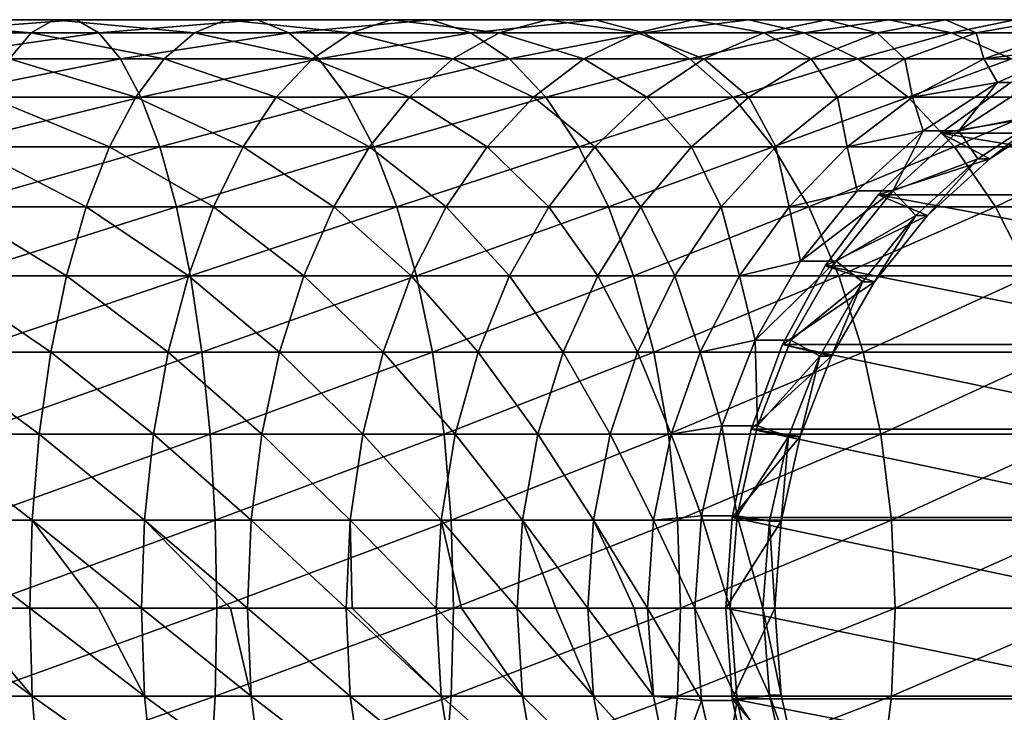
# Model space of a CAD drawing. Header units: metres. Extents: x -42 to 163, y -93 to 90.
# Tile 229 of 232: x 130.21 to 144.4, y -1.5 to 8.48. Entities that reach past the tile are written whole.
import ezdxf

# ---------------------------------------------------------------- set-up
doc = ezdxf.new("R2010")
doc.units = ezdxf.units.M
doc.layers.add('solid_500770_SW0001', color=7, linetype='CONTINUOUS')

msp = doc.modelspace()

# ---------------------------------------------------------------- linework, layer by layer
at = {"layer": 'solid_500770_SW0001'}
for points in [[(130.37677, 8.286887, -64.110764), (127.957779, 8.286887, -63.603378), (128.149536, 8.476233, -62.361877)], [(130.700027, 8.476233, -62.896851), (128.149536, 8.476233, -62.361877), (128.343475, 8.476233, -61.106358)], [(130.700027, 8.476233, -62.896851), (130.37677, 8.286887, -64.110764), (128.149536, 8.476233, -62.361877)], [(131.026947, 8.476233, -61.66922), (128.343475, 8.476233, -61.106358), (128.535233, 8.286887, -59.864857)], [(131.026947, 8.476233, -61.66922), (130.700027, 8.476233, -62.896851), (128.343475, 8.476233, -61.106358)], [(131.35022, 8.286887, -60.455303), (131.026947, 8.476233, -61.66922), (128.535233, 8.286887, -59.864857)], [(132.727722, 8.286887, -64.873611), (130.37677, 8.286887, -64.110764), (130.700027, 8.476233, -62.896851)], [(133.178802, 8.476233, -63.701164), (130.700027, 8.476233, -62.896851), (131.026947, 8.476233, -61.66922)], [(133.178802, 8.476233, -63.701164), (132.727722, 8.286887, -64.873611), (130.700027, 8.476233, -62.896851)], [(133.634964, 8.476233, -62.515472), (131.026947, 8.476233, -61.66922), (131.35022, 8.286887, -60.455303)], [(133.634964, 8.476233, -62.515472), (133.178802, 8.476233, -63.701164), (131.026947, 8.476233, -61.66922)], [(134.086029, 8.286887, -61.343025), (133.634964, 8.476233, -62.515472), (131.35022, 8.286887, -60.455303)], [(134.983765, 8.286887, -65.883186), (132.727722, 8.286887, -64.873611), (133.178802, 8.476233, -63.701164)], [(135.55748, 8.476233, -64.765617), (133.178802, 8.476233, -63.701164), (133.634964, 8.476233, -62.515472)], [(135.55748, 8.476233, -64.765617), (134.983765, 8.286887, -65.883186), (133.178802, 8.476233, -63.701164)], [(136.137665, 8.476233, -63.635433), (133.634964, 8.476233, -62.515472), (134.086029, 8.286887, -61.343025)], [(136.137665, 8.476233, -63.635433), (135.55748, 8.476233, -64.765617), (133.634964, 8.476233, -62.515472)], [(136.71138, 8.286887, -62.517868), (136.137665, 8.476233, -63.635433), (134.086029, 8.286887, -61.343025)], [(137.11908, 8.286887, -67.127937), (134.983765, 8.286887, -65.883186), (135.55748, 8.476233, -64.765617)], [(137.808868, 8.476233, -66.078041), (135.55748, 8.476233, -64.765617), (136.137665, 8.476233, -63.635433)], [(137.808868, 8.476233, -66.078041), (137.11908, 8.286887, -67.127937), (135.55748, 8.476233, -64.765617)], [(138.506439, 8.476233, -65.016281), (136.137665, 8.476233, -63.635433), (136.71138, 8.286887, -62.517868)], [(138.506439, 8.476233, -65.016281), (137.808868, 8.476233, -66.078041), (136.137665, 8.476233, -63.635433)], [(139.196228, 8.286887, -63.966385), (138.506439, 8.476233, -65.016281), (136.71138, 8.286887, -62.517868)], [(139.109222, 8.286887, -68.593636), (137.11908, 8.286887, -67.127937), (137.808868, 8.476233, -66.078041)], [(139.907196, 8.476233, -67.623413), (137.808868, 8.476233, -66.078041), (138.506439, 8.476233, -65.016281)], [(139.907196, 8.476233, -67.623413), (139.109222, 8.286887, -68.593636), (137.808868, 8.476233, -66.078041)], [(140.714188, 8.476233, -66.642235), (138.506439, 8.476233, -65.016281), (139.196228, 8.286887, -63.966385)], [(140.714188, 8.476233, -66.642235), (139.907196, 8.476233, -67.623413), (138.506439, 8.476233, -65.016281)], [(140.931442, 8.286887, -70.263496), (139.109222, 8.286887, -68.593636), (139.907196, 8.476233, -67.623413)], [(141.512177, 8.286887, -65.672012), (140.714188, 8.476233, -66.642235), (139.196228, 8.286887, -63.966385)], [(141.828491, 8.476233, -69.384056), (139.907196, 8.476233, -67.623413), (140.714188, 8.476233, -66.642235)], [(141.828491, 8.476233, -69.384056), (140.931442, 8.286887, -70.263496), (139.907196, 8.476233, -67.623413)], [(142.735657, 8.476233, -68.494682), (140.714188, 8.476233, -66.642235), (141.512177, 8.286887, -65.672012)], [(142.735657, 8.476233, -68.494682), (141.828491, 8.476233, -69.384056), (140.714188, 8.476233, -66.642235)], [(142.564896, 8.286887, -72.118439), (140.931442, 8.286887, -70.263496), (141.828491, 8.476233, -69.384056)], [(143.63269, 8.286887, -67.615234), (142.735657, 8.476233, -68.494682), (141.512177, 8.286887, -65.672012)], [(143.550735, 8.476233, -71.339828), (141.828491, 8.476233, -69.384056), (142.735657, 8.476233, -68.494682)], [(143.550735, 8.476233, -71.339828), (142.564896, 8.286887, -72.118439), (141.828491, 8.476233, -69.384056)], [(143.990891, 8.286887, -74.137222), (142.564896, 8.286887, -72.118439), (143.550735, 8.476233, -71.339828)], [(144.547699, 8.476233, -70.552429), (142.735657, 8.476233, -68.494682), (143.63269, 8.286887, -67.615234)], [(144.547699, 8.476233, -70.552429), (143.550735, 8.476233, -71.339828), (142.735657, 8.476233, -68.494682)], [(145.054245, 8.476233, -73.468361), (143.550735, 8.476233, -71.339828), (144.547699, 8.476233, -70.552429)], [(145.054245, 8.476233, -73.468361), (143.990891, 8.286887, -74.137222), (143.550735, 8.476233, -71.339828)], [(145.533539, 8.286887, -69.773827), (144.547699, 8.476233, -70.552429), (143.63269, 8.286887, -67.615234)], [(145.193115, 8.286887, -76.296761), (143.990891, 8.286887, -74.137222), (145.054245, 8.476233, -73.468361)], [(130.37677, 8.286887, -64.110764), (130.064377, 7.912427, -65.283852), (127.957779, 8.286887, -63.603378)], [(131.35022, 8.286887, -60.455303), (128.535233, 8.286887, -59.864857), (128.720551, 7.912427, -58.665115)], [(131.662598, 7.912427, -59.282215), (131.35022, 8.286887, -60.455303), (128.720551, 7.912427, -58.665115)], [(132.29184, 7.912427, -66.006622), (130.064377, 7.912427, -65.283852), (130.37677, 8.286887, -64.110764)], [(132.727722, 8.286887, -64.873611), (132.29184, 7.912427, -66.006622), (130.37677, 8.286887, -64.110764)], [(134.086029, 8.286887, -61.343025), (131.35022, 8.286887, -60.455303), (131.662598, 7.912427, -59.282215)], [(134.521927, 7.912427, -60.210014), (134.086029, 8.286887, -61.343025), (131.662598, 7.912427, -59.282215)], [(134.429352, 7.912427, -66.963165), (132.29184, 7.912427, -66.006622), (132.727722, 8.286887, -64.873611)], [(134.983765, 8.286887, -65.883186), (134.429352, 7.912427, -66.963165), (132.727722, 8.286887, -64.873611)], [(136.71138, 8.286887, -62.517868), (134.086029, 8.286887, -61.343025), (134.521927, 7.912427, -60.210014)], [(136.452484, 7.912427, -68.142525), (134.429352, 7.912427, -66.963165), (134.983765, 8.286887, -65.883186)], [(137.265793, 7.912427, -61.437889), (136.71138, 8.286887, -62.517868), (134.521927, 7.912427, -60.210014)], [(137.11908, 8.286887, -67.127937), (136.452484, 7.912427, -68.142525), (134.983765, 8.286887, -65.883186)], [(138.338089, 7.912427, -69.531219), (136.452484, 7.912427, -68.142525), (137.11908, 8.286887, -67.127937)], [(139.196228, 8.286887, -63.966385), (136.71138, 8.286887, -62.517868), (137.265793, 7.912427, -61.437889)], [(139.109222, 8.286887, -68.593636), (138.338089, 7.912427, -69.531219), (137.11908, 8.286887, -67.127937)], [(139.862823, 7.912427, -62.951801), (139.196228, 8.286887, -63.966385), (137.265793, 7.912427, -61.437889)], [(140.06459, 7.912427, -71.113365), (138.338089, 7.912427, -69.531219), (139.109222, 8.286887, -68.593636)], [(140.931442, 8.286887, -70.263496), (140.06459, 7.912427, -71.113365), (139.109222, 8.286887, -68.593636)], [(141.512177, 8.286887, -65.672012), (139.196228, 8.286887, -63.966385), (139.862823, 7.912427, -62.951801)], [(142.28331, 7.912427, -64.734428), (141.512177, 8.286887, -65.672012), (139.862823, 7.912427, -62.951801)], [(141.612228, 7.912427, -72.870857), (140.06459, 7.912427, -71.113365), (140.931442, 8.286887, -70.263496)], [(142.564896, 8.286887, -72.118439), (141.612228, 7.912427, -72.870857), (140.931442, 8.286887, -70.263496)], [(143.63269, 8.286887, -67.615234), (141.512177, 8.286887, -65.672012), (142.28331, 7.912427, -64.734428)], [(142.963303, 7.912427, -74.783585), (141.612228, 7.912427, -72.870857), (142.564896, 8.286887, -72.118439)], [(144.499557, 7.912427, -66.765373), (143.63269, 8.286887, -67.615234), (142.28331, 7.912427, -64.734428)], [(143.990891, 8.286887, -74.137222), (142.963303, 7.912427, -74.783585), (142.564896, 8.286887, -72.118439)], [(144.102371, 7.912427, -76.829681), (142.963303, 7.912427, -74.783585), (143.990891, 8.286887, -74.137222)], [(145.533539, 8.286887, -69.773827), (143.63269, 8.286887, -67.615234), (144.499557, 7.912427, -66.765373)], [(145.193115, 8.286887, -76.296761), (144.102371, 7.912427, -76.829681), (143.990891, 8.286887, -74.137222)], [(145.4543, 8.083981, -78.788979), (144.102371, 7.912427, -76.829681), (145.193115, 8.286887, -76.296761)], [(145.4543, 8.083981, -78.788979), (144.296326, 7.573555, -79.210442), (144.102371, 7.912427, -76.829681)], [(144.809311, 7.573513, -80.620003), (144.296326, 7.573555, -79.210442), (145.4543, 8.083981, -78.788979)], [(131.662598, 7.912427, -59.282215), (128.720551, 7.912427, -58.665115), (128.895279, 7.361216, -57.533928)], [(131.957153, 7.361216, -58.176163), (131.662598, 7.912427, -59.282215), (128.895279, 7.361216, -57.533928)], [(131.880844, 7.361216, -67.074898), (129.769836, 7.361216, -66.389908), (130.064377, 7.912427, -65.283852)], [(132.29184, 7.912427, -66.006622), (131.880844, 7.361216, -67.074898), (130.064377, 7.912427, -65.283852)], [(134.521927, 7.912427, -60.210014), (131.662598, 7.912427, -59.282215), (131.957153, 7.361216, -58.176163)], [(133.906616, 7.361216, -67.98143), (131.880844, 7.361216, -67.074898), (132.29184, 7.912427, -66.006622)], [(134.932907, 7.361216, -59.141743), (134.521927, 7.912427, -60.210014), (131.957153, 7.361216, -58.176163)], [(134.429352, 7.912427, -66.963165), (133.906616, 7.361216, -67.98143), (132.29184, 7.912427, -66.006622)], [(135.82399, 7.361216, -69.099136), (133.906616, 7.361216, -67.98143), (134.429352, 7.912427, -66.963165)], [(136.452484, 7.912427, -68.142525), (135.82399, 7.361216, -69.099136), (134.429352, 7.912427, -66.963165)], [(137.265793, 7.912427, -61.437889), (134.521927, 7.912427, -60.210014), (134.932907, 7.361216, -59.141743)], [(137.788528, 7.361216, -60.419624), (137.265793, 7.912427, -61.437889), (134.932907, 7.361216, -59.141743)], [(137.611023, 7.361216, -70.41523), (135.82399, 7.361216, -69.099136), (136.452484, 7.912427, -68.142525)], [(138.338089, 7.912427, -69.531219), (137.611023, 7.361216, -70.41523), (136.452484, 7.912427, -68.142525)], [(139.862823, 7.912427, -62.951801), (137.265793, 7.912427, -61.437889), (137.788528, 7.361216, -60.419624)], [(139.247253, 7.361216, -71.914665), (137.611023, 7.361216, -70.41523), (138.338089, 7.912427, -69.531219)], [(140.491318, 7.361216, -61.99519), (139.862823, 7.912427, -62.951801), (137.788528, 7.361216, -60.419624)], [(140.06459, 7.912427, -71.113365), (139.247253, 7.361216, -71.914665), (138.338089, 7.912427, -69.531219)], [(140.713989, 7.361216, -73.580276), (139.247253, 7.361216, -71.914665), (140.06459, 7.912427, -71.113365)], [(142.28331, 7.912427, -64.734428), (139.862823, 7.912427, -62.951801), (140.491318, 7.361216, -61.99519)], [(141.612228, 7.912427, -72.870857), (140.713989, 7.361216, -73.580276), (140.06459, 7.912427, -71.113365)], [(143.010376, 7.361216, -63.850414), (142.28331, 7.912427, -64.734428), (140.491318, 7.361216, -61.99519)], [(141.994446, 7.361216, -75.393013), (140.713989, 7.361216, -73.580276), (141.612228, 7.912427, -72.870857)], [(142.963303, 7.912427, -74.783585), (141.994446, 7.361216, -75.393013), (141.612228, 7.912427, -72.870857)], [(143.073959, 7.361216, -77.332146), (141.994446, 7.361216, -75.393013), (142.963303, 7.912427, -74.783585)], [(144.499557, 7.912427, -66.765373), (142.28331, 7.912427, -64.734428), (143.010376, 7.361216, -63.850414)], [(144.102371, 7.912427, -76.829681), (143.073959, 7.361216, -77.332146), (142.963303, 7.912427, -74.783585)], [(145.316879, 7.361216, -65.964073), (144.499557, 7.912427, -66.765373), (143.010376, 7.361216, -63.850414)], [(144.296326, 7.573555, -79.210442), (143.073959, 7.361216, -77.332146), (144.102371, 7.912427, -76.829681)], [(144.296326, 7.573555, -79.210442), (143.227661, 6.876645, -79.599411), (143.073959, 7.361216, -77.332146)], [(143.740723, 6.876655, -81.008934), (143.227661, 6.876645, -79.599411), (144.296326, 7.573555, -79.210442)], [(144.495468, 7.577757, -81.266319), (143.47995, 6.840931, -81.635941), (145.193604, 7.128005, -81.012215)], [(149.773117, 6.840931, -98.926285), (143.47995, 6.840931, -81.635941), (144.495468, 7.577757, -81.266319)], [(144.809311, 7.573513, -80.620003), (143.740723, 6.876655, -81.008934), (144.296326, 7.573555, -79.210442)], [(145.022903, 7.128171, -80.542259), (143.740723, 6.876655, -81.008934), (144.809311, 7.573513, -80.620003)], [(131.957153, 7.361216, -58.176163), (128.895279, 7.361216, -57.533928), (129.055511, 6.645567, -56.496567)], [(132.227264, 6.645567, -57.161846), (131.957153, 7.361216, -58.176163), (129.055511, 6.645567, -56.496567)], [(131.503952, 6.645567, -68.054558), (129.499725, 6.645567, -67.404221), (129.769836, 7.361216, -66.389908)], [(131.880844, 7.361216, -67.074898), (131.503952, 6.645567, -68.054558), (129.769836, 7.361216, -66.389908)], [(133.427246, 6.645567, -68.91523), (131.503952, 6.645567, -68.054558), (131.880844, 7.361216, -67.074898)], [(133.906616, 7.361216, -67.98143), (133.427246, 6.645567, -68.91523), (131.880844, 7.361216, -67.074898)], [(134.932907, 7.361216, -59.141743), (131.957153, 7.361216, -58.176163), (132.227264, 6.645567, -57.161846)], [(135.309814, 6.645567, -58.162079), (134.932907, 7.361216, -59.141743), (132.227264, 6.645567, -57.161846)], [(135.24762, 6.645567, -69.976402), (133.427246, 6.645567, -68.91523), (133.906616, 7.361216, -67.98143)], [(135.82399, 7.361216, -69.099136), (135.24762, 6.645567, -69.976402), (133.906616, 7.361216, -67.98143)], [(137.788528, 7.361216, -60.419624), (134.932907, 7.361216, -59.141743), (135.309814, 6.645567, -58.162079)], [(136.944244, 6.645567, -71.225922), (135.24762, 6.645567, -69.976402), (135.82399, 7.361216, -69.099136)], [(138.267899, 6.645567, -59.485821), (137.788528, 7.361216, -60.419624), (135.309814, 6.645567, -58.162079)], [(137.611023, 7.361216, -70.41523), (136.944244, 6.645567, -71.225922), (135.82399, 7.361216, -69.099136)], [(138.497711, 6.645567, -72.649506), (136.944244, 6.645567, -71.225922), (137.611023, 7.361216, -70.41523)], [(139.247253, 7.361216, -71.914665), (138.497711, 6.645567, -72.649506), (137.611023, 7.361216, -70.41523)], [(140.491318, 7.361216, -61.99519), (137.788528, 7.361216, -60.419624), (138.267899, 6.645567, -59.485821)], [(141.067688, 6.645567, -61.117924), (140.491318, 7.361216, -61.99519), (138.267899, 6.645567, -59.485821)], [(139.890259, 6.645567, -74.230858), (138.497711, 6.645567, -72.649506), (139.247253, 7.361216, -71.914665)], [(140.713989, 7.361216, -73.580276), (139.890259, 6.645567, -74.230858), (139.247253, 7.361216, -71.914665)], [(141.105927, 6.645567, -75.951897), (139.890259, 6.645567, -74.230858), (140.713989, 7.361216, -73.580276)], [(143.010376, 7.361216, -63.850414), (140.491318, 7.361216, -61.99519), (141.067688, 6.645567, -61.117924)], [(141.994446, 7.361216, -75.393013), (141.105927, 6.645567, -75.951897), (140.713989, 7.361216, -73.580276)], [(143.677139, 6.645567, -63.039726), (143.010376, 7.361216, -63.850414), (141.067688, 6.645567, -61.117924)], [(142.130844, 6.645567, -77.792931), (141.105927, 6.645567, -75.951897), (141.994446, 7.361216, -75.393013)], [(143.073959, 7.361216, -77.332146), (142.130844, 6.645567, -77.792931), (141.994446, 7.361216, -75.393013)], [(143.227661, 6.876645, -79.599411), (142.130844, 6.645567, -77.792931), (143.073959, 7.361216, -77.332146)], [(145.316879, 7.361216, -65.964073), (143.010376, 7.361216, -63.850414), (143.677139, 6.645567, -63.039726)], [(146.066422, 6.645567, -65.229233), (145.316879, 7.361216, -65.964073), (143.677139, 6.645567, -63.039726)], [(143.47995, 6.840931, -81.635941), (144.187881, 6.472126, -81.378273), (145.193604, 7.128005, -81.012215)], [(145.022903, 7.128171, -80.542259), (144.016571, 6.471897, -80.908531), (143.740723, 6.876655, -81.008934)], [(144.187881, 6.472126, -81.378273), (144.016571, 6.471897, -80.908531), (145.022903, 7.128171, -80.542259)], [(145.193604, 7.128005, -81.012215), (144.187881, 6.472126, -81.378273), (145.022903, 7.128171, -80.542259)], [(143.227661, 6.876645, -79.599411), (142.274597, 6.010407, -79.946297), (142.130844, 6.645567, -77.792931)], [(142.787598, 6.010378, -81.355843), (142.274597, 6.010407, -79.946297), (143.227661, 6.876645, -79.599411)], [(143.47995, 6.840931, -81.635941), (142.579239, 5.951547, -81.963768), (144.187881, 6.472126, -81.378273)], [(148.872406, 5.951547, -99.254112), (142.579239, 5.951547, -81.963768), (143.47995, 6.840931, -81.635941)], [(143.740723, 6.876655, -81.008934), (142.787598, 6.010378, -81.355843), (143.227661, 6.876645, -79.599411)], [(144.016571, 6.471897, -80.908531), (142.787598, 6.010378, -81.355843), (143.740723, 6.876655, -81.008934)], [(148.872406, 5.951547, -99.254112), (143.47995, 6.840931, -81.635941), (149.773117, 6.840931, -98.926285)], [(132.227264, 6.645567, -57.161846), (129.055511, 6.645567, -56.496567), (129.197678, 5.781468, -55.576202)], [(132.466904, 5.781468, -56.261932), (132.227264, 6.645567, -57.161846), (129.197678, 5.781468, -55.576202)], [(131.169556, 5.781468, -68.923729), (129.260071, 5.781468, -68.304138), (129.499725, 6.645567, -67.404221)], [(131.503952, 6.645567, -68.054558), (131.169556, 5.781468, -68.923729), (129.499725, 6.645567, -67.404221)], [(133.001938, 5.781468, -69.743721), (131.169556, 5.781468, -68.923729), (131.503952, 6.645567, -68.054558)], [(133.427246, 6.645567, -68.91523), (133.001938, 5.781468, -69.743721), (131.503952, 6.645567, -68.054558)], [(135.309814, 6.645567, -58.162079), (132.227264, 6.645567, -57.161846), (132.466904, 5.781468, -56.261932)], [(135.644196, 5.781468, -57.292908), (135.309814, 6.645567, -58.162079), (132.466904, 5.781468, -56.261932)], [(134.736267, 5.781468, -70.754723), (133.001938, 5.781468, -69.743721), (133.427246, 6.645567, -68.91523)], [(135.24762, 6.645567, -69.976402), (134.736267, 5.781468, -70.754723), (133.427246, 6.645567, -68.91523)], [(136.352676, 5.781468, -71.945175), (134.736267, 5.781468, -70.754723), (135.24762, 6.645567, -69.976402)], [(136.944244, 6.645567, -71.225922), (136.352676, 5.781468, -71.945175), (135.24762, 6.645567, -69.976402)], [(138.267899, 6.645567, -59.485821), (135.309814, 6.645567, -58.162079), (135.644196, 5.781468, -57.292908)], [(138.693207, 5.781468, -58.657333), (138.267899, 6.645567, -59.485821), (135.644196, 5.781468, -57.292908)], [(137.832718, 5.781468, -73.30146), (136.352676, 5.781468, -71.945175), (136.944244, 6.645567, -71.225922)], [(138.497711, 6.645567, -72.649506), (137.832718, 5.781468, -73.30146), (136.944244, 6.645567, -71.225922)], [(139.159424, 5.781468, -74.808067), (137.832718, 5.781468, -73.30146), (138.497711, 6.645567, -72.649506)], [(141.067688, 6.645567, -61.117924), (138.267899, 6.645567, -59.485821), (138.693207, 5.781468, -58.657333)], [(139.890259, 6.645567, -74.230858), (139.159424, 5.781468, -74.808067), (138.497711, 6.645567, -72.649506)], [(141.579056, 5.781468, -60.339603), (141.067688, 6.645567, -61.117924), (138.693207, 5.781468, -58.657333)], [(140.317627, 5.781468, -76.447746), (139.159424, 5.781468, -74.808067), (139.890259, 6.645567, -74.230858)], [(141.105927, 6.645567, -75.951897), (140.317627, 5.781468, -76.447746), (139.890259, 6.645567, -74.230858)], [(141.294098, 5.781468, -78.201752), (140.317627, 5.781468, -76.447746), (141.105927, 6.645567, -75.951897)], [(143.677139, 6.645567, -63.039726), (141.067688, 6.645567, -61.117924), (141.579056, 5.781468, -60.339603)], [(142.130844, 6.645567, -77.792931), (141.294098, 5.781468, -78.201752), (141.105927, 6.645567, -75.951897)], [(142.274597, 6.010407, -79.946297), (141.294098, 5.781468, -78.201752), (142.130844, 6.645567, -77.792931)], [(144.268707, 5.781468, -62.320469), (143.677139, 6.645567, -63.039726), (141.579056, 5.781468, -60.339603)], [(146.066422, 6.645567, -65.229233), (143.677139, 6.645567, -63.039726), (144.268707, 5.781468, -62.320469)], [(146.73143, 5.781468, -64.577271), (146.066422, 6.645567, -65.229233), (144.268707, 5.781468, -62.320469)], [(142.579239, 5.951547, -81.963768), (143.290939, 5.656913, -81.704735), (144.187881, 6.472126, -81.378273)], [(144.016571, 6.471897, -80.908531), (143.119888, 5.656829, -81.234901), (142.787598, 6.010378, -81.355843)], [(143.290939, 5.656913, -81.704735), (143.119888, 5.656829, -81.234901), (144.016571, 6.471897, -80.908531)], [(144.187881, 6.472126, -81.378273), (143.290939, 5.656913, -81.704735), (144.016571, 6.471897, -80.908531)], [(142.274597, 6.010407, -79.946297), (141.460602, 4.996175, -80.242569), (141.294098, 5.781468, -78.201752)], [(142.787598, 6.010378, -81.355843), (141.460602, 4.996175, -80.242569), (142.274597, 6.010407, -79.946297)], [(142.787598, 6.010378, -81.355843), (141.97348, 4.995966, -81.652161), (141.460602, 4.996175, -80.242569)], [(143.119888, 5.656829, -81.234901), (141.97348, 4.995966, -81.652161), (142.787598, 6.010378, -81.355843)], [(142.579239, 5.951547, -81.963768), (141.813034, 4.929121, -82.242645), (143.290939, 5.656913, -81.704735)], [(148.106201, 4.929121, -99.53299), (141.813034, 4.929121, -82.242645), (142.579239, 5.951547, -81.963768)], [(148.106201, 4.929121, -99.53299), (142.579239, 5.951547, -81.963768), (148.872406, 5.951547, -99.254112)], [(130.885147, 4.78822, -69.662994), (129.056244, 4.78822, -69.06955), (129.260071, 5.781468, -68.304138)], [(132.466904, 5.781468, -56.261932), (129.197678, 5.781468, -55.576202), (129.318588, 4.78822, -54.793396)], [(131.169556, 5.781468, -68.923729), (130.885147, 4.78822, -69.662994), (129.260071, 5.781468, -68.304138)], [(132.670731, 4.78822, -55.496517), (132.466904, 5.781468, -56.261932), (129.318588, 4.78822, -54.793396)], [(132.640198, 4.78822, -70.44838), (130.885147, 4.78822, -69.662994), (131.169556, 5.781468, -68.923729)], [(133.001938, 5.781468, -69.743721), (132.640198, 4.78822, -70.44838), (131.169556, 5.781468, -68.923729)], [(135.644196, 5.781468, -57.292908), (132.466904, 5.781468, -56.261932), (132.670731, 4.78822, -55.496517)], [(134.301331, 4.78822, -71.416718), (132.640198, 4.78822, -70.44838), (133.001938, 5.781468, -69.743721)], [(135.928604, 4.78822, -56.553642), (135.644196, 5.781468, -57.292908), (132.670731, 4.78822, -55.496517)], [(134.736267, 5.781468, -70.754723), (134.301331, 4.78822, -71.416718), (133.001938, 5.781468, -69.743721)], [(135.849533, 4.78822, -72.556931), (134.301331, 4.78822, -71.416718), (134.736267, 5.781468, -70.754723)], [(136.352676, 5.781468, -71.945175), (135.849533, 4.78822, -72.556931), (134.736267, 5.781468, -70.754723)], [(138.693207, 5.781468, -58.657333), (135.644196, 5.781468, -57.292908), (135.928604, 4.78822, -56.553642)], [(137.267105, 4.78822, -73.85598), (135.849533, 4.78822, -72.556931), (136.352676, 5.781468, -71.945175)], [(139.054947, 4.78822, -57.952671), (138.693207, 5.781468, -58.657333), (135.928604, 4.78822, -56.553642)], [(137.832718, 5.781468, -73.30146), (137.267105, 4.78822, -73.85598), (136.352676, 5.781468, -71.945175)], [(138.537827, 4.78822, -75.299004), (137.267105, 4.78822, -73.85598), (137.832718, 5.781468, -73.30146)], [(139.159424, 5.781468, -74.808067), (138.537827, 4.78822, -75.299004), (137.832718, 5.781468, -73.30146)], [(139.647156, 4.78822, -76.869484), (138.537827, 4.78822, -75.299004), (139.159424, 5.781468, -74.808067)], [(141.579056, 5.781468, -60.339603), (138.693207, 5.781468, -58.657333), (139.054947, 4.78822, -57.952671)], [(142.013977, 4.78822, -59.677608), (141.579056, 5.781468, -60.339603), (139.054947, 4.78822, -57.952671)], [(140.317627, 5.781468, -76.447746), (139.647156, 4.78822, -76.869484), (139.159424, 5.781468, -74.808067)], [(140.582413, 4.78822, -78.549469), (139.647156, 4.78822, -76.869484), (140.317627, 5.781468, -76.447746)], [(141.294098, 5.781468, -78.201752), (140.582413, 4.78822, -78.549469), (140.317627, 5.781468, -76.447746)], [(141.460602, 4.996175, -80.242569), (140.582413, 4.78822, -78.549469), (141.294098, 5.781468, -78.201752)], [(144.268707, 5.781468, -62.320469), (141.579056, 5.781468, -60.339603), (142.013977, 4.78822, -59.677608)], [(144.771866, 4.78822, -61.708714), (144.268707, 5.781468, -62.320469), (142.013977, 4.78822, -59.677608)], [(146.73143, 5.781468, -64.577271), (144.268707, 5.781468, -62.320469), (144.771866, 4.78822, -61.708714)], [(141.813034, 4.929121, -82.242645), (142.52475, 4.702282, -81.983604), (143.290939, 5.656913, -81.704735)], [(143.119888, 5.656829, -81.234901), (142.353973, 4.702589, -81.513672), (141.97348, 4.995966, -81.652161)], [(142.52475, 4.702282, -81.983604), (142.353973, 4.702589, -81.513672), (143.119888, 5.656829, -81.234901)], [(143.290939, 5.656913, -81.704735), (142.52475, 4.702282, -81.983604), (143.119888, 5.656829, -81.234901)], [(141.460602, 4.996175, -80.242569), (140.80571, 3.858919, -80.480927), (140.582413, 4.78822, -78.549469)], [(141.97348, 4.995966, -81.652161), (140.80571, 3.858919, -80.480927), (141.460602, 4.996175, -80.242569)], [(141.97348, 4.995966, -81.652161), (141.318649, 3.858683, -81.890495), (140.80571, 3.858919, -80.480927)], [(142.353973, 4.702589, -81.513672), (141.318649, 3.858683, -81.890495), (141.97348, 4.995966, -81.652161)], [(141.813034, 4.929121, -82.242645), (141.198471, 3.796335, -82.466331), (142.52475, 4.702282, -81.983604)], [(147.491638, 3.796335, -99.756676), (141.198471, 3.796335, -82.466331), (141.813034, 4.929121, -82.242645)], [(147.491638, 3.796335, -99.756676), (141.813034, 4.929121, -82.242645), (148.106201, 4.929121, -99.53299)], [(130.657059, 3.688012, -70.255844), (128.892792, 3.688012, -69.683365), (129.056244, 4.78822, -69.06955)], [(130.885147, 4.78822, -69.662994), (130.657059, 3.688012, -70.255844), (129.056244, 4.78822, -69.06955)], [(132.670731, 4.78822, -55.496517), (129.318588, 4.78822, -54.793396), (129.415543, 3.688012, -54.165638)], [(132.834198, 3.688012, -54.882706), (132.670731, 4.78822, -55.496517), (129.415543, 3.688012, -54.165638)], [(132.350098, 3.688012, -71.013474), (130.657059, 3.688012, -70.255844), (130.885147, 4.78822, -69.662994)], [(132.640198, 4.78822, -70.44838), (132.350098, 3.688012, -71.013474), (130.885147, 4.78822, -69.662994)], [(133.95253, 3.688012, -71.947594), (132.350098, 3.688012, -71.013474), (132.640198, 4.78822, -70.44838)], [(134.301331, 4.78822, -71.416718), (133.95253, 3.688012, -71.947594), (132.640198, 4.78822, -70.44838)], [(135.928604, 4.78822, -56.553642), (132.670731, 4.78822, -55.496517), (132.834198, 3.688012, -54.882706)], [(136.156693, 3.688012, -55.960796), (135.928604, 4.78822, -56.553642), (132.834198, 3.688012, -54.882706)], [(135.446045, 3.688012, -73.047523), (133.95253, 3.688012, -71.947594), (134.301331, 4.78822, -71.416718)], [(135.849533, 4.78822, -72.556931), (135.446045, 3.688012, -73.047523), (134.301331, 4.78822, -71.416718)], [(136.813522, 3.688012, -74.300667), (135.446045, 3.688012, -73.047523), (135.849533, 4.78822, -72.556931)], [(137.267105, 4.78822, -73.85598), (136.813522, 3.688012, -74.300667), (135.849533, 4.78822, -72.556931)], [(139.054947, 4.78822, -57.952671), (135.928604, 4.78822, -56.553642), (136.156693, 3.688012, -55.960796)], [(139.345047, 3.688012, -57.387577), (139.054947, 4.78822, -57.952671), (136.156693, 3.688012, -55.960796)], [(138.039337, 3.688012, -75.692703), (136.813522, 3.688012, -74.300667), (137.267105, 4.78822, -73.85598)], [(138.537827, 4.78822, -75.299004), (138.039337, 3.688012, -75.692703), (137.267105, 4.78822, -73.85598)], [(139.109482, 3.688012, -77.207695), (138.039337, 3.688012, -75.692703), (138.537827, 4.78822, -75.299004)], [(139.647156, 4.78822, -76.869484), (139.109482, 3.688012, -77.207695), (138.537827, 4.78822, -75.299004)], [(142.013977, 4.78822, -59.677608), (139.054947, 4.78822, -57.952671), (139.345047, 3.688012, -57.387577)], [(140.011673, 3.688012, -78.828316), (139.109482, 3.688012, -77.207695), (139.647156, 4.78822, -76.869484)], [(142.362778, 3.688012, -59.146729), (142.013977, 4.78822, -59.677608), (139.345047, 3.688012, -57.387577)], [(140.582413, 4.78822, -78.549469), (140.011673, 3.688012, -78.828316), (139.647156, 4.78822, -76.869484)], [(140.80571, 3.858919, -80.480927), (140.011673, 3.688012, -78.828316), (140.582413, 4.78822, -78.549469)], [(141.198471, 3.796335, -82.466331), (141.908356, 3.63184, -82.207947), (142.52475, 4.702282, -81.983604)], [(142.353973, 4.702589, -81.513672), (141.737274, 3.631681, -81.738136), (141.318649, 3.858683, -81.890495)], [(141.908356, 3.63184, -82.207947), (141.737274, 3.631681, -81.738136), (142.353973, 4.702589, -81.513672)], [(142.52475, 4.702282, -81.983604), (141.908356, 3.63184, -82.207947), (142.353973, 4.702589, -81.513672)], [(144.771866, 4.78822, -61.708714), (142.013977, 4.78822, -59.677608), (142.362778, 3.688012, -59.146729)], [(145.175354, 3.688012, -61.218124), (144.771866, 4.78822, -61.708714), (142.362778, 3.688012, -59.146729)], [(140.80571, 3.858919, -80.480927), (140.32608, 2.626644, -80.655502), (140.011673, 3.688012, -78.828316)], [(140.839142, 2.626688, -82.065025), (140.32608, 2.626644, -80.655502), (140.80571, 3.858919, -80.480927)], [(141.318649, 3.858683, -81.890495), (140.839142, 2.626688, -82.065025), (140.80571, 3.858919, -80.480927)], [(141.737274, 3.631681, -81.738136), (140.839142, 2.626688, -82.065025), (141.318649, 3.858683, -81.890495)], [(141.198471, 3.796335, -82.466331), (140.749573, 2.579131, -82.629715), (141.908356, 3.63184, -82.207947)], [(147.04274, 2.579131, -99.920059), (140.749573, 2.579131, -82.629715), (141.198471, 3.796335, -82.466331)], [(147.04274, 2.579131, -99.920059), (141.198471, 3.796335, -82.466331), (147.491638, 3.796335, -99.756676)], [(130.490402, 2.505419, -70.689026), (128.773346, 2.505419, -70.131874), (128.892792, 3.688012, -69.683365)], [(130.657059, 3.688012, -70.255844), (130.490402, 2.505419, -70.689026), (128.892792, 3.688012, -69.683365)], [(132.834198, 3.688012, -54.882706), (129.415543, 3.688012, -54.165638), (129.486404, 2.505419, -53.706944)], [(132.953629, 2.505419, -54.4342), (132.834198, 3.688012, -54.882706), (129.486404, 2.505419, -53.706944)], [(132.138138, 2.505419, -71.426376), (130.490402, 2.505419, -70.689026), (130.657059, 3.688012, -70.255844)], [(132.350098, 3.688012, -71.013474), (132.138138, 2.505419, -71.426376), (130.657059, 3.688012, -70.255844)], [(133.697678, 2.505419, -72.335503), (132.138138, 2.505419, -71.426376), (132.350098, 3.688012, -71.013474)], [(133.95253, 3.688012, -71.947594), (133.697678, 2.505419, -72.335503), (132.350098, 3.688012, -71.013474)], [(136.156693, 3.688012, -55.960796), (132.834198, 3.688012, -54.882706), (132.953629, 2.505419, -54.4342)], [(136.323349, 2.505419, -55.527615), (136.156693, 3.688012, -55.960796), (132.953629, 2.505419, -54.4342)], [(135.151215, 2.505419, -73.405991), (133.697678, 2.505419, -72.335503), (133.95253, 3.688012, -71.947594)], [(135.446045, 3.688012, -73.047523), (135.151215, 2.505419, -73.405991), (133.95253, 3.688012, -71.947594)], [(136.482101, 2.505419, -74.625595), (135.151215, 2.505419, -73.405991), (135.446045, 3.688012, -73.047523)], [(136.813522, 3.688012, -74.300667), (136.482101, 2.505419, -74.625595), (135.446045, 3.688012, -73.047523)], [(139.345047, 3.688012, -57.387577), (136.156693, 3.688012, -55.960796), (136.323349, 2.505419, -55.527615)], [(139.557007, 2.505419, -56.974674), (139.345047, 3.688012, -57.387577), (136.323349, 2.505419, -55.527615)], [(137.67511, 2.505419, -75.98037), (136.482101, 2.505419, -74.625595), (136.813522, 3.688012, -74.300667)], [(138.039337, 3.688012, -75.692703), (137.67511, 2.505419, -75.98037), (136.813522, 3.688012, -74.300667)], [(138.716599, 2.505419, -77.454819), (137.67511, 2.505419, -75.98037), (138.039337, 3.688012, -75.692703)], [(139.109482, 3.688012, -77.207695), (138.716599, 2.505419, -77.454819), (138.039337, 3.688012, -75.692703)], [(139.594666, 2.505419, -79.032059), (138.716599, 2.505419, -77.454819), (139.109482, 3.688012, -77.207695)], [(140.011673, 3.688012, -78.828316), (139.594666, 2.505419, -79.032059), (139.109482, 3.688012, -77.207695)], [(142.362778, 3.688012, -59.146729), (139.345047, 3.688012, -57.387577), (139.557007, 2.505419, -56.974674)], [(142.61763, 2.505419, -58.758827), (142.362778, 3.688012, -59.146729), (139.557007, 2.505419, -56.974674)], [(140.32608, 2.626644, -80.655502), (139.594666, 2.505419, -79.032059), (140.011673, 3.688012, -78.828316)], [(140.749573, 2.579131, -82.629715), (141.45697, 2.472132, -82.372238), (141.908356, 3.63184, -82.207947)], [(141.737274, 3.631681, -81.738136), (141.285919, 2.471926, -81.902412), (140.839142, 2.626688, -82.065025)], [(141.45697, 2.472132, -82.372238), (141.285919, 2.471926, -81.902412), (141.737274, 3.631681, -81.738136)], [(141.908356, 3.63184, -82.207947), (141.45697, 2.472132, -82.372238), (141.737274, 3.631681, -81.738136)], [(145.175354, 3.688012, -61.218124), (142.362778, 3.688012, -59.146729), (142.61763, 2.505419, -58.758827)], [(145.470184, 2.505419, -60.859657), (145.175354, 3.688012, -61.218124), (142.61763, 2.505419, -58.758827)], [(140.32608, 2.626644, -80.655502), (140.033478, 1.329693, -80.761993), (139.594666, 2.505419, -79.032059)], [(140.546555, 1.329933, -82.171516), (140.033478, 1.329693, -80.761993), (140.32608, 2.626644, -80.655502)], [(140.839142, 2.626688, -82.065025), (140.546555, 1.329933, -82.171516), (140.32608, 2.626644, -80.655502)], [(140.749573, 2.579131, -82.629715), (140.476105, 1.304147, -82.729248), (141.45697, 2.472132, -82.372238)], [(146.769272, 1.304147, -100.019592), (140.476105, 1.304147, -82.729248), (140.749573, 2.579131, -82.629715)], [(141.285919, 2.471926, -81.902412), (140.546555, 1.329933, -82.171516), (140.839142, 2.626688, -82.065025)], [(146.769272, 1.304147, -100.019592), (140.749573, 2.579131, -82.629715), (147.04274, 2.579131, -99.920059)], [(130.388901, 1.266859, -70.952866), (128.700607, 1.266859, -70.405045), (128.773346, 2.505419, -70.131874)], [(130.490402, 2.505419, -70.689026), (130.388901, 1.266859, -70.952866), (128.773346, 2.505419, -70.131874)], [(132.953629, 2.505419, -54.4342), (129.486404, 2.505419, -53.706944), (129.529556, 1.266859, -53.427563)], [(133.026367, 1.266859, -54.16103), (132.953629, 2.505419, -54.4342), (129.529556, 1.266859, -53.427563)], [(132.009033, 1.266859, -71.677872), (130.388901, 1.266859, -70.952866), (130.490402, 2.505419, -70.689026)], [(132.138138, 2.505419, -71.426376), (132.009033, 1.266859, -71.677872), (130.490402, 2.505419, -70.689026)], [(133.54245, 1.266859, -72.571762), (132.009033, 1.266859, -71.677872), (132.138138, 2.505419, -71.426376)], [(133.697678, 2.505419, -72.335503), (133.54245, 1.266859, -72.571762), (132.138138, 2.505419, -71.426376)], [(136.323349, 2.505419, -55.527615), (132.953629, 2.505419, -54.4342), (133.026367, 1.266859, -54.16103)], [(136.42485, 1.266859, -55.263775), (136.323349, 2.505419, -55.527615), (133.026367, 1.266859, -54.16103)], [(134.971634, 1.266859, -73.624321), (133.54245, 1.266859, -72.571762), (133.697678, 2.505419, -72.335503)], [(135.151215, 2.505419, -73.405991), (134.971634, 1.266859, -73.624321), (133.697678, 2.505419, -72.335503)], [(136.280228, 1.266859, -74.823502), (134.971634, 1.266859, -73.624321), (135.151215, 2.505419, -73.405991)], [(136.482101, 2.505419, -74.625595), (136.280228, 1.266859, -74.823502), (135.151215, 2.505419, -73.405991)], [(137.453262, 1.266859, -76.155586), (136.280228, 1.266859, -74.823502), (136.482101, 2.505419, -74.625595)], [(139.557007, 2.505419, -56.974674), (136.323349, 2.505419, -55.527615), (136.42485, 1.266859, -55.263775)], [(139.686111, 1.266859, -56.723183), (139.557007, 2.505419, -56.974674), (136.42485, 1.266859, -55.263775)], [(137.67511, 2.505419, -75.98037), (137.453262, 1.266859, -76.155586), (136.482101, 2.505419, -74.625595)], [(138.47731, 1.266859, -77.605331), (137.453262, 1.266859, -76.155586), (137.67511, 2.505419, -75.98037)], [(138.716599, 2.505419, -77.454819), (138.47731, 1.266859, -77.605331), (137.67511, 2.505419, -75.98037)], [(139.340652, 1.266859, -79.156158), (138.47731, 1.266859, -77.605331), (138.716599, 2.505419, -77.454819)], [(139.594666, 2.505419, -79.032059), (139.340652, 1.266859, -79.156158), (138.716599, 2.505419, -77.454819)], [(140.033478, 1.329693, -80.761993), (139.340652, 1.266859, -79.156158), (139.594666, 2.505419, -79.032059)], [(142.61763, 2.505419, -58.758827), (139.557007, 2.505419, -56.974674), (139.686111, 1.266859, -56.723183)], [(142.772858, 1.266859, -58.522564), (142.61763, 2.505419, -58.758827), (139.686111, 1.266859, -56.723183)], [(140.476105, 1.304147, -82.729248), (141.18161, 1.251564, -82.472466), (141.45697, 2.472132, -82.372238)], [(141.285919, 2.471926, -81.902412), (141.010651, 1.251825, -82.002602), (140.546555, 1.329933, -82.171516)], [(141.18161, 1.251564, -82.472466), (141.010651, 1.251825, -82.002602), (141.285919, 2.471926, -81.902412)], [(141.45697, 2.472132, -82.372238), (141.18161, 1.251564, -82.472466), (141.285919, 2.471926, -81.902412)], [(145.470184, 2.505419, -60.859657), (142.61763, 2.505419, -58.758827), (142.772858, 1.266859, -58.522564)], [(145.64975, 1.266859, -60.641327), (145.470184, 2.505419, -60.859657), (142.772858, 1.266859, -58.522564)], [(140.033478, 1.329693, -80.761993), (139.93515, 0, -80.797783), (139.340652, 1.266859, -79.156158)], [(140.448181, 0, -82.207329), (139.93515, 0, -80.797783), (140.033478, 1.329693, -80.761993)], [(140.546555, 1.329933, -82.171516), (140.448181, 0, -82.207329), (140.033478, 1.329693, -80.761993)], [(140.476105, 1.304147, -82.729248), (140.384262, 0, -82.76268), (141.18161, 1.251564, -82.472466)], [(146.677429, 0, -100.053024), (140.384262, 0, -82.76268), (140.476105, 1.304147, -82.729248)], [(140.918015, 0, -82.036316), (140.448181, 0, -82.207329), (140.546555, 1.329933, -82.171516)], [(146.677429, 0, -100.053024), (140.476105, 1.304147, -82.729248), (146.769272, 1.304147, -100.019592)], [(141.010651, 1.251825, -82.002602), (140.918015, 0, -82.036316), (140.546555, 1.329933, -82.171516)], [(128.700607, 1.266859, -70.405045), (130.354813, 0, -71.041473), (129.317856, 0, -70.681648)], [(130.388901, 1.266859, -70.952866), (130.354813, 0, -71.041473), (128.700607, 1.266859, -70.405045)], [(133.026367, 1.266859, -54.16103), (129.529556, 1.266859, -53.427563), (129.544052, 0, -53.333736)], [(133.026367, 1.266859, -54.16103), (129.544052, 0, -53.333736), (133.050797, 0, -54.069286)], [(130.388901, 1.266859, -70.952866), (131.343124, 0, -71.459076), (130.354813, 0, -71.041473)], [(130.388901, 1.266859, -70.952866), (131.965668, 0, -71.762329), (131.343124, 0, -71.459076)], [(132.009033, 1.266859, -71.677872), (131.965668, 0, -71.762329), (130.388901, 1.266859, -70.952866)], [(132.009033, 1.266859, -71.677872), (133.248901, 0, -72.495483), (131.965668, 0, -71.762329)], [(132.009033, 1.266859, -71.677872), (133.490326, 0, -72.651108), (133.248901, 0, -72.495483)], [(133.54245, 1.266859, -72.571762), (133.490326, 0, -72.651108), (132.009033, 1.266859, -71.677872)], [(136.42485, 1.266859, -55.263775), (133.026367, 1.266859, -54.16103), (133.050797, 0, -54.069286)], [(136.42485, 1.266859, -55.263775), (133.050797, 0, -54.069286), (136.458939, 0, -55.175167)], [(133.54245, 1.266859, -72.571762), (134.911331, 0, -73.697647), (133.490326, 0, -72.651108)], [(134.971634, 1.266859, -73.624321), (134.911331, 0, -73.697647), (133.54245, 1.266859, -72.571762)], [(134.971634, 1.266859, -73.624321), (135.002228, 0, -73.772949), (134.911331, 0, -73.697647)], [(134.971634, 1.266859, -73.624321), (136.212433, 0, -74.889961), (135.002228, 0, -73.772949)], [(136.280228, 1.266859, -74.823502), (136.212433, 0, -74.889961), (134.971634, 1.266859, -73.624321)], [(136.280228, 1.266859, -74.823502), (136.572815, 0, -75.269402), (136.212433, 0, -74.889961)], [(136.280228, 1.266859, -74.823502), (137.378754, 0, -76.214424), (136.572815, 0, -75.269402)], [(137.453262, 1.266859, -76.155586), (137.378754, 0, -76.214424), (136.280228, 1.266859, -74.823502)], [(139.686111, 1.266859, -56.723183), (136.42485, 1.266859, -55.263775), (136.458939, 0, -55.175167)], [(139.686111, 1.266859, -56.723183), (136.458939, 0, -55.175167), (139.729477, 0, -56.638725)], [(137.453262, 1.266859, -76.155586), (137.933502, 0, -76.958969), (137.378754, 0, -76.214424)], [(137.453262, 1.266859, -76.155586), (138.396942, 0, -77.655884), (137.933502, 0, -76.958969)], [(138.47731, 1.266859, -77.605331), (138.396942, 0, -77.655884), (137.453262, 1.266859, -76.155586)], [(138.47731, 1.266859, -77.605331), (139.060776, 0, -78.812447), (138.396942, 0, -77.655884)], [(138.47731, 1.266859, -77.605331), (139.255356, 0, -79.197838), (139.060776, 0, -78.812447)], [(139.340652, 1.266859, -79.156158), (139.255356, 0, -79.197838), (138.47731, 1.266859, -77.605331)], [(139.340652, 1.266859, -79.156158), (139.93515, 0, -80.797783), (139.255356, 0, -79.197838)], [(142.772858, 1.266859, -58.522564), (139.686111, 1.266859, -56.723183), (139.729477, 0, -56.638725)], [(142.772858, 1.266859, -58.522564), (139.729477, 0, -56.638725), (142.824982, 0, -58.443218)], [(140.384262, 0, -82.76268), (141.089035, 0, -82.506165), (141.18161, 1.251564, -82.472466)], [(141.010651, 1.251825, -82.002602), (141.089035, 0, -82.506165), (140.918015, 0, -82.036316)], [(141.18161, 1.251564, -82.472466), (141.089035, 0, -82.506165), (141.010651, 1.251825, -82.002602)], [(145.64975, 1.266859, -60.641327), (142.772858, 1.266859, -58.522564), (142.824982, 0, -58.443218)], [(145.64975, 1.266859, -60.641327), (142.824982, 0, -58.443218), (145.710068, 0, -60.568001)], [(130.388901, -1.266859, -70.952866), (128.700607, -1.266859, -70.405045), (128.676178, 0, -70.49678)], [(129.317856, 0, -70.681648), (130.388901, -1.266859, -70.952866), (128.676178, 0, -70.49678)], [(129.317856, 0, -70.681648), (130.354813, 0, -71.041473), (130.388901, -1.266859, -70.952866)], [(132.009033, -1.266859, -71.677872), (130.388901, -1.266859, -70.952866), (130.354813, 0, -71.041473)], [(131.343124, 0, -71.459076), (132.009033, -1.266859, -71.677872), (130.354813, 0, -71.041473)], [(131.343124, 0, -71.459076), (131.965668, 0, -71.762329), (132.009033, -1.266859, -71.677872)], [(133.54245, -1.266859, -72.571762), (132.009033, -1.266859, -71.677872), (131.965668, 0, -71.762329)], [(133.248901, 0, -72.495483), (133.54245, -1.266859, -72.571762), (131.965668, 0, -71.762329)], [(133.248901, 0, -72.495483), (133.490326, 0, -72.651108), (133.54245, -1.266859, -72.571762)], [(134.971634, -1.266859, -73.624321), (133.54245, -1.266859, -72.571762), (133.490326, 0, -72.651108)], [(134.911331, 0, -73.697647), (134.971634, -1.266859, -73.624321), (133.490326, 0, -72.651108)], [(135.002228, 0, -73.772949), (136.280228, -1.266859, -74.823502), (134.911331, 0, -73.697647)], [(135.002228, 0, -73.772949), (136.212433, 0, -74.889961), (136.280228, -1.266859, -74.823502)], [(137.453262, -1.266859, -76.155586), (136.280228, -1.266859, -74.823502), (136.212433, 0, -74.889961)], [(136.572815, 0, -75.269402), (137.453262, -1.266859, -76.155586), (136.212433, 0, -74.889961)], [(136.572815, 0, -75.269402), (137.378754, 0, -76.214424), (137.453262, -1.266859, -76.155586)], [(138.47731, -1.266859, -77.605331), (137.453262, -1.266859, -76.155586), (137.378754, 0, -76.214424)], [(137.933502, 0, -76.958969), (138.47731, -1.266859, -77.605331), (137.378754, 0, -76.214424)], [(137.933502, 0, -76.958969), (138.396942, 0, -77.655884), (138.47731, -1.266859, -77.605331)], [(139.340652, -1.266859, -79.156158), (138.47731, -1.266859, -77.605331), (138.396942, 0, -77.655884)], [(139.060776, 0, -78.812447), (139.340652, -1.266859, -79.156158), (138.396942, 0, -77.655884)], [(139.060776, 0, -78.812447), (139.255356, 0, -79.197838), (139.340652, -1.266859, -79.156158)], [(140.033478, -1.329693, -80.761993), (139.340652, -1.266859, -79.156158), (139.255356, 0, -79.197838)], [(139.93515, 0, -80.797783), (140.033478, -1.329693, -80.761993), (139.255356, 0, -79.197838)], [(142.824982, 0, -58.443218), (139.729477, 0, -56.638725), (139.686111, -1.266859, -56.723183)], [(142.772858, -1.266859, -58.522564), (142.824982, 0, -58.443218), (139.686111, -1.266859, -56.723183)], [(140.384262, 0, -82.76268), (140.476105, -1.304147, -82.729248), (141.089035, 0, -82.506165)], [(146.769272, -1.304147, -100.019592), (140.476105, -1.304147, -82.729248), (140.384262, 0, -82.76268)], [(146.769272, -1.304147, -100.019592), (140.384262, 0, -82.76268), (146.677429, 0, -100.053024)], [(141.010651, -1.251825, -82.002602), (140.448181, 0, -82.207329), (140.918015, 0, -82.036316)], [(141.18161, -1.251564, -82.472466), (140.918015, 0, -82.036316), (141.089035, 0, -82.506165)], [(141.18161, -1.251564, -82.472466), (141.010651, -1.251825, -82.002602), (140.918015, 0, -82.036316)], [(145.710068, 0, -60.568001), (142.824982, 0, -58.443218), (142.772858, -1.266859, -58.522564)], [(133.050797, 0, -54.069286), (129.544052, 0, -53.333736), (129.529556, -1.266859, -53.427563)], [(133.026367, -1.266859, -54.16103), (133.050797, 0, -54.069286), (129.529556, -1.266859, -53.427563)], [(136.458939, 0, -55.175167), (133.050797, 0, -54.069286), (133.026367, -1.266859, -54.16103)], [(136.42485, -1.266859, -55.263775), (136.458939, 0, -55.175167), (133.026367, -1.266859, -54.16103)], [(136.280228, -1.266859, -74.823502), (134.971634, -1.266859, -73.624321), (134.911331, 0, -73.697647)], [(139.729477, 0, -56.638725), (136.458939, 0, -55.175167), (136.42485, -1.266859, -55.263775)], [(139.686111, -1.266859, -56.723183), (139.729477, 0, -56.638725), (136.42485, -1.266859, -55.263775)], [(140.546555, -1.329933, -82.171516), (140.033478, -1.329693, -80.761993), (139.93515, 0, -80.797783)], [(140.448181, 0, -82.207329), (140.546555, -1.329933, -82.171516), (139.93515, 0, -80.797783)], [(141.010651, -1.251825, -82.002602), (140.546555, -1.329933, -82.171516), (140.448181, 0, -82.207329)], [(140.476105, -1.304147, -82.729248), (141.18161, -1.251564, -82.472466), (141.089035, 0, -82.506165)], [(145.64975, -1.266859, -60.641327), (145.710068, 0, -60.568001), (142.772858, -1.266859, -58.522564)], [(130.490402, -2.505419, -70.689026), (128.773346, -2.505419, -70.131874), (128.700607, -1.266859, -70.405045)], [(130.388901, -1.266859, -70.952866), (130.490402, -2.505419, -70.689026), (128.700607, -1.266859, -70.405045)], [(133.026367, -1.266859, -54.16103), (129.529556, -1.266859, -53.427563), (129.486404, -2.505419, -53.706944)], [(132.953629, -2.505419, -54.4342), (133.026367, -1.266859, -54.16103), (129.486404, -2.505419, -53.706944)], [(132.138138, -2.505419, -71.426376), (130.490402, -2.505419, -70.689026), (130.388901, -1.266859, -70.952866)], [(132.009033, -1.266859, -71.677872), (132.138138, -2.505419, -71.426376), (130.388901, -1.266859, -70.952866)], [(133.697678, -2.505419, -72.335503), (132.138138, -2.505419, -71.426376), (132.009033, -1.266859, -71.677872)], [(133.54245, -1.266859, -72.571762), (133.697678, -2.505419, -72.335503), (132.009033, -1.266859, -71.677872)], [(136.42485, -1.266859, -55.263775), (133.026367, -1.266859, -54.16103), (132.953629, -2.505419, -54.4342)], [(136.323349, -2.505419, -55.527615), (136.42485, -1.266859, -55.263775), (132.953629, -2.505419, -54.4342)], [(135.151215, -2.505419, -73.405991), (133.697678, -2.505419, -72.335503), (133.54245, -1.266859, -72.571762)], [(134.971634, -1.266859, -73.624321), (135.151215, -2.505419, -73.405991), (133.54245, -1.266859, -72.571762)], [(136.482101, -2.505419, -74.625595), (135.151215, -2.505419, -73.405991), (134.971634, -1.266859, -73.624321)], [(136.280228, -1.266859, -74.823502), (136.482101, -2.505419, -74.625595), (134.971634, -1.266859, -73.624321)], [(137.67511, -2.505419, -75.98037), (136.482101, -2.505419, -74.625595), (136.280228, -1.266859, -74.823502)], [(137.453262, -1.266859, -76.155586), (137.67511, -2.505419, -75.98037), (136.280228, -1.266859, -74.823502)], [(139.686111, -1.266859, -56.723183), (136.42485, -1.266859, -55.263775), (136.323349, -2.505419, -55.527615)], [(139.557007, -2.505419, -56.974674), (139.686111, -1.266859, -56.723183), (136.323349, -2.505419, -55.527615)], [(138.716599, -2.505419, -77.454819), (137.67511, -2.505419, -75.98037), (137.453262, -1.266859, -76.155586)], [(138.47731, -1.266859, -77.605331), (138.716599, -2.505419, -77.454819), (137.453262, -1.266859, -76.155586)], [(139.594666, -2.505419, -79.032059), (138.716599, -2.505419, -77.454819), (138.47731, -1.266859, -77.605331)], [(139.340652, -1.266859, -79.156158), (139.594666, -2.505419, -79.032059), (138.47731, -1.266859, -77.605331)], [(140.033478, -1.329693, -80.761993), (139.594666, -2.505419, -79.032059), (139.340652, -1.266859, -79.156158)], [(142.772858, -1.266859, -58.522564), (139.686111, -1.266859, -56.723183), (139.557007, -2.505419, -56.974674)], [(142.61763, -2.505419, -58.758827), (142.772858, -1.266859, -58.522564), (139.557007, -2.505419, -56.974674)], [(140.476105, -1.304147, -82.729248), (141.45697, -2.472132, -82.372238), (141.18161, -1.251564, -82.472466)], [(141.285919, -2.471926, -81.902412), (140.546555, -1.329933, -82.171516), (141.010651, -1.251825, -82.002602)], [(141.18161, -1.251564, -82.472466), (141.45697, -2.472132, -82.372238), (141.010651, -1.251825, -82.002602)], [(141.45697, -2.472132, -82.372238), (141.285919, -2.471926, -81.902412), (141.010651, -1.251825, -82.002602)], [(145.64975, -1.266859, -60.641327), (142.772858, -1.266859, -58.522564), (142.61763, -2.505419, -58.758827)], [(145.470184, -2.505419, -60.859657), (145.64975, -1.266859, -60.641327), (142.61763, -2.505419, -58.758827)], [(140.033478, -1.329693, -80.761993), (140.32608, -2.626644, -80.655502), (139.594666, -2.505419, -79.032059)], [(140.546555, -1.329933, -82.171516), (140.32608, -2.626644, -80.655502), (140.033478, -1.329693, -80.761993)], [(140.546555, -1.329933, -82.171516), (140.839142, -2.626688, -82.065025), (140.32608, -2.626644, -80.655502)], [(140.476105, -1.304147, -82.729248), (140.749573, -2.579131, -82.629715), (141.45697, -2.472132, -82.372238)], [(147.04274, -2.579131, -99.920059), (140.749573, -2.579131, -82.629715), (140.476105, -1.304147, -82.729248)], [(147.04274, -2.579131, -99.920059), (140.476105, -1.304147, -82.729248), (146.769272, -1.304147, -100.019592)], [(141.285919, -2.471926, -81.902412), (140.839142, -2.626688, -82.065025), (140.546555, -1.329933, -82.171516)]]:
    msp.add_3dface(points, dxfattribs=at)

doc.saveas('drawing.dxf')
